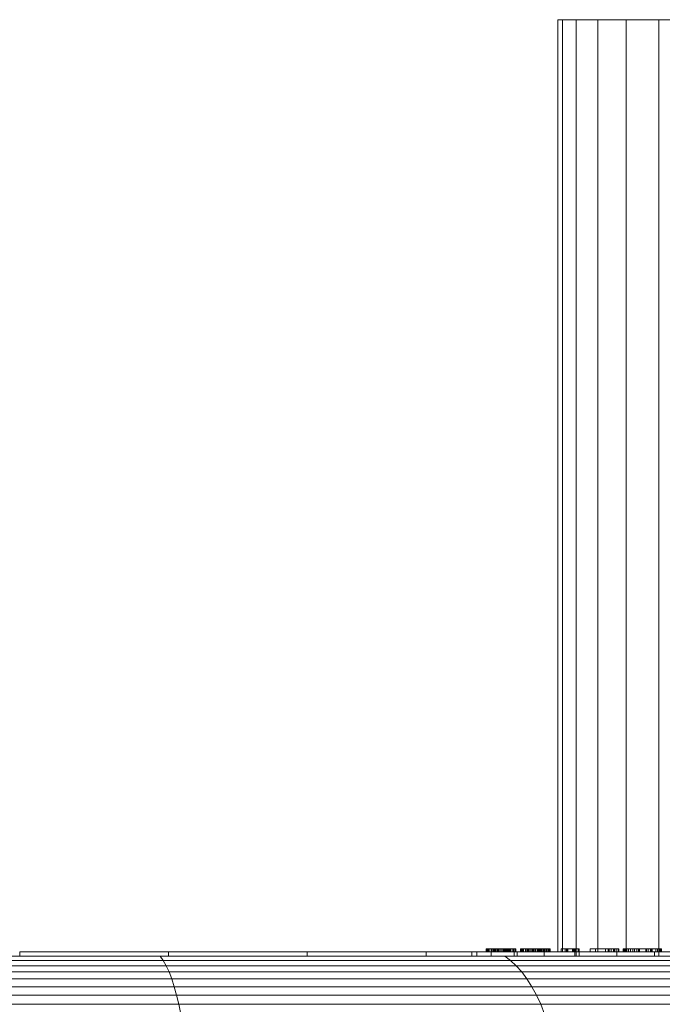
# Model space of a CAD drawing. Header units: millimetres. Extents: x -5903 to 5148, y -923 to 11622.
# Tile 33 of 37: x 3800 to 3920, y 7217 to 7400. Entities that reach past the tile are written whole.
import ezdxf

# ---------------------------------------------------------------- set-up
doc = ezdxf.new("R2010")
doc.units = ezdxf.units.MM
doc.layers.add('G-XREF-____-OTLN', color=7, linetype='Continuous', lineweight=9, true_color=0x007f7f)
doc.layers.add('I-FURN-____-OTLN', color=7, linetype='Continuous', lineweight=9)

# ---------------------------------------------------------------- blocks, each defined once
blk = doc.blocks.new('Gym_Bicycle - BYCYCLE_dwg-951122-Level 1')
at = {"layer": 'G-XREF-____-OTLN'}
for p, q in [((164.88, 183.62), (164.16, 185.44)), ((232.37, 183.62), (232, 185.44)), ((164.88, 183.62), (106.93, 183.62)), ((108.05, 181.91), (165.68, 181.91)), ((108.05, 181.91), (165.68, 181.91)), ((232.37, 183.62), (164.88, 183.62)), ((165.68, 181.91), (164.88, 183.62)), ((164.88, 183.62), (165.68, 181.91)), ((232.79, 181.91), (165.68, 181.91)), ((166.54, 180.33), (165.68, 181.91)), ((165.68, 181.91), (166.54, 180.33)), ((232.79, 181.91), (232.37, 183.62)), ((304.8, 183.62), (232.37, 183.62)), ((232.79, 181.91), (304.8, 181.91)), ((232.79, 181.91), (233.23, 180.33)), ((166.54, 180.33), (109.27, 180.33)), ((233.23, 180.33), (166.54, 180.33)), ((167.46, 178.89), (166.54, 180.33)), ((304.8, 180.33), (233.23, 180.33)), ((233.71, 178.89), (233.23, 180.33)), ((233.23, 180.33), (233.71, 178.89)), ((167.46, 178.89), (110.57, 178.89)), ((233.71, 178.89), (167.46, 178.89)), ((167.46, 178.89), (168.43, 177.59)), ((233.71, 178.89), (167.46, 178.89)), ((304.8, 178.89), (233.71, 178.89)), ((234.21, 177.59), (233.71, 178.89)), ((168.43, 177.59), (111.95, 177.59)), ((169.45, 176.44), (113.39, 176.44)), ((234.21, 177.59), (168.43, 177.59)), ((168.43, 177.59), (169.45, 176.44)), ((234.74, 176.44), (169.45, 176.44)), ((169.45, 176.44), (170.52, 175.45)), ((169.45, 176.44), (234.74, 176.44)), ((304.8, 177.59), (234.21, 177.59)), ((234.21, 177.59), (234.74, 176.44)), ((304.8, 176.44), (234.74, 176.44)), ((235.29, 175.45), (234.74, 176.44)), ((170.52, 175.45), (114.89, 175.45)), ((116.45, 174.63), (171.61, 174.63)), ((171.61, 174.63), (116.45, 174.63)), ((142.85, 174.63), (142.85, 0)), ((142.85, 0), (142.85, 174.63)), ((143.69, 173.84), (143.69, 174.63)), ((143.69, 174.63), (143.69, 173.84)), ((150.69, 173.84), (150.69, 174.63)), ((150.69, 174.63), (150.69, 173.84)), ((157.69, 173.84), (157.69, 174.63)), ((157.69, 174.63), (157.69, 173.84)), ((158.27, 174.63), (158.27, 0)), ((158.27, 174.63), (158.27, 0)), ((158.55, 174.63), (158.55, 173.84)), ((158.55, 174.63), (158.55, 173.84)), ((164.22, 173.84), (164.22, 174.63)), ((164.22, 173.84), (164.22, 174.63)), ((164.22, 174.63), (164.22, 173.84)), ((164.22, 174.63), (164.22, 173.84)), ((169.25, 174.63), (169.25, 173.84)), ((169.25, 174.63), (169.25, 173.84)), ((169.82, 173.84), (169.82, 174.63)), ((169.82, 173.84), (169.82, 174.63)), ((169.82, 174.63), (169.82, 173.84)), ((169.82, 174.63), (169.82, 173.84)), ((171.61, 174.63), (170.52, 175.45)), ((235.29, 175.45), (170.52, 175.45)), ((171.61, 174.63), (235.86, 174.63)), ((174.12, 173.84), (174.12, 174.63)), ((174.12, 173.84), (174.12, 174.63)), ((174.12, 174.63), (174.12, 173.84)), ((174.12, 174.63), (174.12, 173.84)), ((176.82, 173.84), (176.82, 174.63)), ((176.82, 173.84), (176.82, 174.63)), ((176.82, 174.63), (176.82, 173.84)), ((176.82, 174.63), (176.82, 173.84)), ((177.74, 173.84), (177.74, 174.63)), ((177.74, 174.63), (177.74, 173.84)), ((186.28, 173.84), (186.28, 174.63)), ((186.28, 174.63), (186.28, 173.84)), ((208.47, 173.84), (208.47, 174.63)), ((208.47, 174.63), (208.47, 173.84)), ((234.32, 173.84), (234.32, 174.63)), ((234.32, 174.63), (234.32, 173.84)), ((235.86, 174.63), (235.29, 175.45)), ((304.8, 175.45), (235.29, 175.45)), ((235.86, 174.63), (304.8, 174.63)), ((262.05, 174.63), (262.05, 173.84)), ((143.69, 173.84), (137.16, 173.84)), ((137.16, 173.84), (143.69, 173.84)), ((142.58, 173.84), (142.35, 173.84)), ((142.45, 173.84), (142.35, 173.84)), ((142.45, 173.84), (142.35, 173.84)), ((142.35, 173.84), (142.58, 173.84)), ((142.35, 173.27), (142.35, 173.84)), ((142.35, 173.27), (142.58, 173.27)), ((142.35, 173.27), (142.45, 173.27)), ((143.69, 173.84), (142.45, 173.84)), ((143.69, 173.84), (142.45, 173.84)), ((142.45, 173.27), (142.45, 173.84)), ((142.45, 173.84), (143.69, 173.84)), ((149.39, 173.27), (142.45, 173.27)), ((142.58, 173.84), (142.67, 173.84)), ((142.58, 173.84), (142.67, 173.84)), ((142.58, 173.27), (142.58, 173.84)), ((142.67, 173.27), (142.58, 173.27)), ((142.67, 173.84), (142.86, 173.84)), ((142.67, 173.84), (142.86, 173.84)), ((142.67, 173.27), (142.67, 173.84)), ((142.67, 173.84), (142.67, 173.27)), ((142.67, 173.27), (142.86, 173.27)), ((142.86, 173.84), (143.12, 173.84)), ((143.12, 173.84), (142.86, 173.84)), ((142.86, 173.27), (142.86, 173.84)), ((142.86, 173.84), (142.86, 173.27)), ((142.86, 173.27), (143.12, 173.27)), ((143.12, 173.84), (143.42, 173.84)), ((143.42, 173.84), (143.12, 173.84)), ((143.12, 173.27), (143.12, 173.84)), ((143.12, 173.84), (143.12, 173.27)), ((143.12, 173.27), (143.42, 173.27)), ((143.42, 173.27), (143.42, 173.84)), ((143.42, 173.84), (143.42, 173.27)), ((144.27, 173.27), (143.42, 173.27)), ((143.69, 173.84), (150.69, 173.84)), ((143.69, 173.84), (150.69, 173.84)), ((144.08, 173.27), (144.08, 173.84)), ((144.08, 173.27), (144.08, 173.84)), ((144.08, 173.27), (144.08, 173.84)), ((144.08, 173.84), (144.08, 173.27)), ((144.39, 173.27), (144.08, 173.27)), ((144.08, 173.27), (147.69, 173.27)), ((147.69, 173.27), (144.08, 173.27)), ((144.27, 173.27), (144.27, 173.84)), ((144.27, 173.84), (144.27, 173.27)), ((145.29, 173.27), (144.27, 173.27)), ((144.39, 173.27), (144.39, 173.84)), ((144.39, 173.84), (144.39, 173.27)), ((144.39, 173.27), (144.85, 173.27)), ((144.85, 173.27), (144.85, 173.84)), ((144.85, 173.84), (144.85, 173.27)), ((144.85, 173.27), (145.15, 173.27)), ((145.15, 173.27), (145.15, 173.84)), ((145.15, 173.84), (145.15, 173.27)), ((145.15, 173.27), (145.25, 173.27)), ((145.25, 173.27), (145.25, 173.84)), ((145.25, 173.84), (145.25, 173.27)), ((145.25, 173.27), (145.29, 173.27)), ((145.29, 173.27), (145.29, 173.84)), ((145.29, 173.27), (145.29, 173.84)), ((145.29, 173.84), (145.29, 173.27)), ((145.29, 173.84), (145.29, 173.27)), ((146.49, 173.27), (146.49, 173.84)), ((146.49, 173.27), (146.49, 173.84)), ((146.49, 173.84), (146.49, 173.27)), ((146.49, 173.84), (146.49, 173.27)), ((147.69, 173.27), (146.49, 173.27)), ((146.54, 173.27), (146.49, 173.27)), ((146.54, 173.27), (146.54, 173.84)), ((146.54, 173.84), (146.54, 173.27)), ((146.66, 173.27), (146.54, 173.27)), ((146.66, 173.27), (146.66, 173.84)), ((146.66, 173.84), (146.66, 173.27)), ((146.97, 173.27), (146.66, 173.27)), ((146.97, 173.27), (146.97, 173.84)), ((146.97, 173.84), (146.97, 173.27)), ((146.97, 173.27), (147.4, 173.27)), ((147.4, 173.27), (147.4, 173.84)), ((147.4, 173.84), (147.4, 173.27)), ((147.4, 173.27), (147.69, 173.27)), ((147.69, 173.27), (147.69, 173.84)), ((147.69, 173.27), (147.69, 173.84)), ((147.69, 173.27), (147.69, 173.84)), ((147.69, 173.27), (147.69, 173.84)), ((147.69, 173.84), (147.69, 173.27)), ((147.69, 173.84), (147.69, 173.27)), ((148.17, 173.27), (147.69, 173.27)), ((148.17, 173.27), (148.17, 173.84)), ((148.17, 173.84), (148.17, 173.27)), ((148.54, 173.27), (148.17, 173.27)), ((148.54, 173.27), (148.54, 173.84)), ((148.54, 173.84), (148.54, 173.27)), ((148.83, 173.27), (148.54, 173.27)), ((148.83, 173.27), (148.83, 173.84)), ((148.83, 173.84), (148.83, 173.27)), ((149.06, 173.27), (148.83, 173.27)), ((148.97, 173.84), (148.97, 0)), ((148.97, 173.84), (148.97, 0)), ((149.06, 173.27), (149.06, 173.84)), ((149.06, 173.84), (149.06, 173.27)), ((149.25, 173.27), (149.06, 173.27)), ((149.25, 173.27), (149.25, 173.84)), ((149.25, 173.27), (149.49, 173.27)), ((149.39, 173.27), (149.39, 173.84)), ((149.39, 173.84), (149.39, 173.27)), ((149.39, 173.27), (149.49, 173.27)), ((149.49, 173.27), (149.49, 173.84)), ((149.49, 173.27), (149.49, 173.84)), ((150.29, 173.27), (150.29, 173.84)), ((150.29, 173.27), (151.1, 173.27)), ((150.29, 173.27), (150.47, 173.27)), ((150.47, 173.84), (150.47, 173.27)), ((150.84, 173.27), (150.47, 173.27)), ((157.69, 173.84), (150.69, 173.84)), ((150.84, 173.27), (150.84, 173.84)), ((150.84, 173.84), (150.84, 173.27)), ((150.84, 173.27), (151.31, 173.27)), ((151.1, 173.84), (151.1, 173.27)), ((151.1, 173.27), (155.66, 173.27)), ((151.31, 173.27), (151.31, 173.84)), ((151.31, 173.84), (151.31, 173.27)), ((151.31, 173.27), (151.72, 173.27)), ((151.72, 173.84), (151.72, 173.27)), ((151.72, 173.84), (151.72, 173.27)), ((152.33, 173.27), (151.72, 173.27)), ((152.12, 173.27), (152.12, 173.84)), ((152.12, 173.27), (152.83, 173.27)), ((152.12, 173.27), (154.67, 173.27)), ((152.33, 173.27), (152.33, 173.84)), ((152.33, 173.84), (152.33, 173.27)), ((152.33, 173.27), (154.67, 173.27)), ((152.83, 173.84), (152.83, 173.27)), ((152.83, 173.27), (155.66, 173.27)), ((155.66, 173.27), (152.83, 173.27)), ((154.23, 173.84), (154.23, 0)), ((154.23, 0), (154.23, 173.84)), ((154.67, 173.84), (154.67, 173.27)), ((155.66, 173.27), (155.66, 173.84)), ((155.66, 173.27), (155.66, 173.84)), ((155.66, 173.84), (155.66, 173.27)), ((157.69, 173.84), (164.22, 173.84)), ((164.22, 173.84), (157.69, 173.84)), ((157.84, 173.84), (157.74, 173.84)), ((157.74, 173.84), (159.81, 173.84)), ((159.81, 173.84), (157.74, 173.84)), ((157.74, 173.84), (157.84, 173.84)), ((157.74, 173.84), (157.74, 173.27)), ((159.81, 173.27), (157.74, 173.27)), ((157.84, 173.27), (157.74, 173.27)), ((157.84, 173.84), (158.48, 173.84)), ((158.48, 173.84), (157.84, 173.84)), ((157.84, 173.27), (157.84, 173.84)), ((158.48, 173.84), (157.84, 173.84)), ((158.48, 173.27), (157.84, 173.27)), ((157.89, 173.84), (161.09, 173.84)), ((157.89, 173.84), (158.67, 173.84)), ((157.89, 173.84), (158.67, 173.84)), ((161.09, 173.84), (157.89, 173.84)), ((157.89, 173.84), (157.89, 173.27)), ((157.89, 173.27), (157.89, 173.84)), ((158.67, 173.27), (157.89, 173.27)), ((161.09, 173.27), (157.89, 173.27)), ((158.76, 173.84), (158.48, 173.84)), ((158.76, 173.84), (158.48, 173.84)), ((158.48, 173.27), (158.48, 173.84)), ((158.48, 173.27), (158.76, 173.27)), ((158.55, 173.84), (169.25, 173.84)), ((169.25, 173.84), (158.55, 173.84)), ((158.55, 173.84), (169.25, 173.84)), ((158.67, 173.84), (158.92, 173.84)), ((158.67, 173.84), (158.92, 173.84)), ((158.67, 173.27), (158.67, 173.84)), ((158.67, 173.27), (158.92, 173.27)), ((158.76, 173.84), (158.92, 173.84)), ((158.76, 173.84), (158.92, 173.84)), ((158.76, 173.84), (158.76, 173.27)), ((158.76, 173.27), (158.92, 173.27)), ((158.92, 173.84), (158.99, 173.84)), ((158.92, 173.84), (158.99, 173.84)), ((158.99, 173.84), (158.92, 173.84)), ((158.99, 173.84), (158.92, 173.84)), ((158.92, 173.27), (158.92, 173.84)), ((158.92, 173.27), (158.92, 173.84)), ((158.92, 173.84), (158.99, 173.84)), ((158.92, 173.84), (158.92, 173.27)), ((158.92, 173.27), (158.99, 173.27)), ((158.99, 173.27), (158.92, 173.27)), ((158.92, 173.27), (158.99, 173.27)), ((158.99, 173.84), (158.99, 173.27)), ((158.99, 173.84), (158.99, 173.27)), ((158.99, 173.84), (158.99, 173.27)), ((158.99, 173.84), (158.99, 173.27)), ((159.81, 173.84), (160.02, 173.84)), ((160.02, 173.84), (159.81, 173.84)), ((159.81, 173.84), (159.81, 173.27)), ((159.81, 173.84), (159.81, 173.27)), ((160.02, 173.27), (159.81, 173.27)), ((160.08, 173.84), (160.02, 173.84)), ((160.08, 173.84), (160.02, 173.84)), ((160.02, 173.27), (160.02, 173.84)), ((160.02, 173.27), (160.02, 173.84)), ((160.02, 173.84), (160.08, 173.84)), ((160.02, 173.84), (160.02, 173.27)), ((160.02, 173.84), (160.02, 173.27)), ((160.02, 173.27), (160.08, 173.27)), ((160.02, 173.27), (160.08, 173.27)), ((160.33, 173.84), (160.08, 173.84)), ((160.08, 173.84), (160.33, 173.84)), ((160.08, 173.84), (160.08, 173.27)), ((160.08, 173.27), (160.33, 173.27)), ((161.09, 173.84), (160.33, 173.84)), ((160.33, 173.84), (161.09, 173.84)), ((160.33, 173.84), (160.33, 173.27)), ((161.09, 173.27), (160.33, 173.27)), ((160.81, 173.84), (160.81, 0)), ((160.81, 0), (160.81, 173.84)), ((161.09, 173.27), (161.09, 173.84)), ((161.09, 173.84), (161.09, 173.27)), ((161.67, 173.84), (161.67, 0)), ((161.67, 0), (161.67, 173.06)), ((163.17, 173.84), (163.13, 173.84)), ((163.13, 173.84), (163.24, 173.84)), ((163.24, 173.84), (163.13, 173.84)), ((163.13, 173.84), (163.17, 173.84)), ((163.13, 173.27), (163.13, 173.84)), ((163.13, 173.84), (163.13, 173.27)), ((163.17, 173.27), (163.13, 173.27)), ((163.13, 173.27), (163.24, 173.27)), ((163.3, 173.84), (163.17, 173.84)), ((163.3, 173.84), (163.17, 173.84)), ((163.17, 173.27), (163.17, 173.84)), ((163.17, 173.84), (163.17, 173.27)), ((163.3, 173.27), (163.17, 173.27)), ((163.24, 173.84), (163.57, 173.84)), ((163.57, 173.84), (163.24, 173.84)), ((163.24, 173.27), (163.24, 173.84)), ((163.24, 173.84), (163.24, 173.27)), ((163.24, 173.27), (163.57, 173.27)), ((163.51, 173.84), (163.3, 173.84)), ((163.3, 173.84), (163.51, 173.84)), ((163.3, 173.27), (163.3, 173.84)), ((163.3, 173.84), (163.3, 173.27)), ((163.51, 173.27), (163.3, 173.27)), ((163.81, 173.84), (163.51, 173.84)), ((163.81, 173.84), (163.51, 173.84)), ((163.51, 173.27), (163.51, 173.84)), ((163.51, 173.84), (163.51, 173.27)), ((163.81, 173.27), (163.51, 173.27)), ((163.57, 173.84), (164.08, 173.84)), ((164.08, 173.84), (163.57, 173.84)), ((163.57, 173.27), (163.57, 173.84)), ((163.57, 173.84), (163.57, 173.27)), ((163.57, 173.27), (164.08, 173.27)), ((164.24, 173.84), (163.81, 173.84)), ((163.81, 173.84), (164.24, 173.84)), ((163.81, 173.27), (163.81, 173.84)), ((163.81, 173.84), (163.81, 173.27)), ((164.24, 173.27), (163.81, 173.27)), ((164.08, 173.84), (164.73, 173.84)), ((164.73, 173.84), (164.08, 173.84)), ((164.08, 173.27), (164.08, 173.84)), ((164.08, 173.84), (164.08, 173.27)), ((164.73, 173.27), (164.08, 173.27)), ((164.22, 173.84), (169.82, 173.84)), ((169.82, 173.84), (164.22, 173.84)), ((164.72, 173.84), (164.24, 173.84)), ((164.24, 173.84), (164.72, 173.84)), ((164.24, 173.27), (164.24, 173.84)), ((164.24, 173.84), (164.24, 173.27)), ((164.72, 173.27), (164.24, 173.27)), ((164.47, 173.84), (164.36, 173.84)), ((164.36, 173.84), (164.52, 173.84)), ((164.52, 173.84), (164.36, 173.84)), ((164.36, 173.84), (164.47, 173.84)), ((164.36, 173.27), (164.36, 173.84)), ((164.36, 173.84), (164.36, 173.27)), ((164.47, 173.27), (164.36, 173.27)), ((164.36, 173.27), (164.52, 173.27)), ((164.79, 173.84), (164.47, 173.84)), ((164.79, 173.84), (164.47, 173.84)), ((164.47, 173.27), (164.47, 173.84)), ((164.47, 173.84), (164.47, 173.27)), ((164.79, 173.27), (164.47, 173.27)), ((164.52, 173.84), (164.76, 173.84)), ((164.52, 173.84), (164.76, 173.84)), ((164.52, 173.27), (164.52, 173.84)), ((164.52, 173.84), (164.52, 173.27)), ((164.52, 173.27), (164.76, 173.27)), ((165.26, 173.84), (164.72, 173.84)), ((164.72, 173.84), (165.26, 173.84)), ((164.72, 173.27), (164.72, 173.84)), ((164.72, 173.84), (164.72, 173.27)), ((165.26, 173.27), (164.72, 173.27)), ((164.73, 173.84), (165.31, 173.84)), ((164.73, 173.84), (165.31, 173.84)), ((164.73, 173.27), (164.73, 173.84)), ((164.73, 173.84), (164.73, 173.27)), ((164.73, 173.27), (165.31, 173.27)), ((164.76, 173.84), (165.14, 173.84)), ((164.76, 173.84), (165.14, 173.84)), ((164.76, 173.27), (164.76, 173.84)), ((164.76, 173.84), (164.76, 173.27)), ((164.76, 173.27), (165.14, 173.27)), ((164.99, 173.84), (164.79, 173.84)), ((164.99, 173.84), (164.79, 173.84)), ((164.79, 173.27), (164.79, 173.84)), ((164.79, 173.84), (164.79, 173.27)), ((164.99, 173.27), (164.79, 173.27)), ((165.24, 173.84), (164.99, 173.84)), ((165.24, 173.84), (164.99, 173.84)), ((164.99, 173.27), (164.99, 173.84)), ((164.99, 173.84), (164.99, 173.27)), ((165.24, 173.27), (164.99, 173.27)), ((165.14, 173.84), (165.49, 173.84)), ((165.49, 173.84), (165.14, 173.84)), ((165.14, 173.27), (165.14, 173.84)), ((165.14, 173.84), (165.14, 173.27)), ((165.14, 173.27), (165.49, 173.27)), ((165.53, 173.84), (165.24, 173.84)), ((165.24, 173.84), (165.53, 173.84)), ((165.24, 173.27), (165.24, 173.84)), ((165.24, 173.84), (165.24, 173.27)), ((165.53, 173.27), (165.24, 173.27)), ((165.84, 173.84), (165.26, 173.84)), ((165.84, 173.84), (165.26, 173.84)), ((165.26, 173.27), (165.26, 173.84)), ((165.26, 173.84), (165.26, 173.27)), ((165.26, 173.27), (165.84, 173.27)), ((165.9, 173.84), (165.31, 173.84)), ((165.9, 173.84), (165.31, 173.84)), ((165.31, 173.27), (165.31, 173.84)), ((165.31, 173.84), (165.31, 173.27)), ((165.31, 173.27), (165.9, 173.27)), ((165.9, 173.84), (165.49, 173.84)), ((165.9, 173.84), (165.49, 173.84)), ((165.49, 173.27), (165.49, 173.84)), ((165.49, 173.84), (165.49, 173.27)), ((165.9, 173.27), (165.49, 173.27)), ((165.86, 173.84), (165.53, 173.84)), ((165.86, 173.84), (165.53, 173.84)), ((165.53, 173.27), (165.53, 173.84)), ((165.53, 173.84), (165.53, 173.27)), ((165.86, 173.27), (165.53, 173.27)), ((165.84, 173.84), (166.47, 173.84)), ((166.47, 173.84), (165.84, 173.84)), ((165.84, 173.27), (165.84, 173.84)), ((165.84, 173.84), (165.84, 173.27)), ((166.47, 173.27), (165.84, 173.27)), ((165.86, 173.84), (166.2, 173.84)), ((165.86, 173.84), (166.2, 173.84)), ((165.86, 173.27), (165.86, 173.84)), ((165.86, 173.84), (165.86, 173.27)), ((165.86, 173.27), (166.2, 173.27)), ((166.23, 173.84), (165.9, 173.84)), ((165.9, 173.84), (166.38, 173.84)), ((165.9, 173.84), (166.38, 173.84)), ((166.23, 173.84), (165.9, 173.84)), ((165.9, 173.27), (165.9, 173.84)), ((165.9, 173.27), (165.9, 173.84)), ((165.9, 173.84), (165.9, 173.27)), ((165.9, 173.84), (165.9, 173.27)), ((166.23, 173.27), (165.9, 173.27)), ((166.38, 173.27), (165.9, 173.27)), ((166.2, 173.84), (166.56, 173.84)), ((166.2, 173.84), (166.56, 173.84)), ((166.2, 173.27), (166.2, 173.84)), ((166.2, 173.84), (166.2, 173.27)), ((166.2, 173.27), (166.56, 173.27)), ((166.52, 173.84), (166.23, 173.84)), ((166.52, 173.84), (166.23, 173.84)), ((166.23, 173.27), (166.23, 173.84)), ((166.23, 173.84), (166.23, 173.27)), ((166.52, 173.27), (166.23, 173.27)), ((166.83, 173.84), (166.38, 173.84)), ((166.38, 173.84), (166.83, 173.84)), ((166.38, 173.27), (166.38, 173.84)), ((166.38, 173.84), (166.38, 173.27)), ((166.83, 173.27), (166.38, 173.27)), ((166.47, 173.84), (167.12, 173.84)), ((167.12, 173.84), (166.47, 173.84)), ((166.47, 173.27), (166.47, 173.84)), ((166.47, 173.84), (166.47, 173.27)), ((166.47, 173.27), (167.12, 173.27)), ((166.84, 173.84), (166.52, 173.84)), ((166.84, 173.84), (166.52, 173.84)), ((166.52, 173.27), (166.52, 173.84)), ((166.52, 173.84), (166.52, 173.27)), ((166.84, 173.27), (166.52, 173.27)), ((166.56, 173.84), (166.88, 173.84)), ((166.88, 173.84), (166.56, 173.84)), ((166.56, 173.27), (166.56, 173.84)), ((166.56, 173.84), (166.56, 173.27)), ((166.56, 173.27), (166.88, 173.27)), ((167.26, 173.84), (166.83, 173.84)), ((166.83, 173.84), (167.26, 173.84)), ((166.83, 173.27), (166.83, 173.84)), ((166.83, 173.84), (166.83, 173.27)), ((167.26, 173.27), (166.83, 173.27)), ((167.1, 173.84), (166.84, 173.84)), ((167.1, 173.84), (166.84, 173.84)), ((166.84, 173.27), (166.84, 173.84)), ((166.84, 173.84), (166.84, 173.27)), ((167.1, 173.27), (166.84, 173.27)), ((166.88, 173.84), (167.11, 173.84)), ((166.88, 173.84), (167.11, 173.84)), ((166.88, 173.27), (166.88, 173.84)), ((166.88, 173.84), (166.88, 173.27)), ((166.88, 173.27), (167.11, 173.27)), ((167.33, 173.84), (167.1, 173.84)), ((167.1, 173.84), (167.33, 173.84)), ((167.1, 173.27), (167.1, 173.84)), ((167.1, 173.84), (167.1, 173.27)), ((167.33, 173.27), (167.1, 173.27)), ((167.11, 173.84), (167.33, 173.84)), ((167.33, 173.84), (167.11, 173.84)), ((167.11, 173.27), (167.11, 173.84)), ((167.11, 173.84), (167.11, 173.27)), ((167.11, 173.27), (167.33, 173.27)), ((167.12, 173.84), (167.72, 173.84)), ((167.12, 173.84), (167.72, 173.84)), ((167.12, 173.27), (167.12, 173.84)), ((167.12, 173.84), (167.12, 173.27)), ((167.12, 173.27), (167.72, 173.27)), ((167.66, 173.84), (167.26, 173.84)), ((167.26, 173.84), (167.66, 173.84)), ((167.26, 173.27), (167.26, 173.84)), ((167.26, 173.84), (167.26, 173.27)), ((167.66, 173.27), (167.26, 173.27)), ((167.33, 173.84), (167.4, 173.84)), ((167.4, 173.84), (167.33, 173.84)), ((167.4, 173.84), (167.33, 173.84)), ((167.4, 173.84), (167.33, 173.84)), ((167.33, 173.27), (167.33, 173.84)), ((167.33, 173.27), (167.33, 173.84)), ((167.33, 173.84), (167.33, 173.27)), ((167.33, 173.84), (167.33, 173.27)), ((167.33, 173.27), (167.4, 173.27)), ((167.4, 173.27), (167.33, 173.27)), ((167.4, 173.27), (167.4, 173.84)), ((167.4, 173.84), (167.4, 173.27)), ((168.09, 173.84), (167.66, 173.84)), ((167.66, 173.84), (168.09, 173.84)), ((167.66, 173.27), (167.66, 173.84)), ((167.66, 173.84), (167.66, 173.27)), ((168.09, 173.27), (167.66, 173.27)), ((167.72, 173.84), (168.21, 173.84)), ((167.72, 173.84), (168.21, 173.84)), ((167.72, 173.27), (167.72, 173.84)), ((167.72, 173.84), (167.72, 173.27)), ((167.72, 173.27), (168.21, 173.27)), ((168.39, 173.84), (168.09, 173.84)), ((168.39, 173.84), (168.09, 173.84)), ((168.09, 173.27), (168.09, 173.84)), ((168.09, 173.84), (168.09, 173.27)), ((168.39, 173.27), (168.09, 173.27)), ((168.21, 173.84), (168.53, 173.84)), ((168.53, 173.84), (168.21, 173.84)), ((168.21, 173.27), (168.21, 173.84)), ((168.21, 173.84), (168.21, 173.27)), ((168.21, 173.27), (168.53, 173.27)), ((168.57, 173.84), (168.39, 173.84)), ((168.57, 173.84), (168.39, 173.84)), ((168.39, 173.27), (168.39, 173.84)), ((168.39, 173.84), (168.39, 173.27)), ((168.57, 173.27), (168.39, 173.27)), ((168.53, 173.84), (168.63, 173.84)), ((168.53, 173.84), (168.63, 173.84)), ((168.53, 173.27), (168.53, 173.84)), ((168.53, 173.84), (168.53, 173.27)), ((168.53, 173.27), (168.63, 173.27)), ((168.63, 173.84), (168.57, 173.84)), ((168.57, 173.84), (168.63, 173.84)), ((168.57, 173.27), (168.57, 173.84)), ((168.57, 173.84), (168.57, 173.27)), ((168.63, 173.27), (168.57, 173.27)), ((168.63, 173.27), (168.63, 173.84)), ((168.63, 173.84), (168.63, 173.27)), ((169.25, 173.84), (186.28, 173.84)), ((186.28, 173.84), (169.25, 173.84)), ((169.25, 173.84), (186.28, 173.84)), ((169.6, 173.84), (169.56, 173.84)), ((169.56, 173.84), (169.67, 173.84)), ((169.67, 173.84), (169.56, 173.84)), ((169.56, 173.84), (169.6, 173.84)), ((169.56, 173.27), (169.56, 173.84)), ((169.56, 173.84), (169.56, 173.27)), ((169.6, 173.27), (169.56, 173.27)), ((169.56, 173.27), (169.67, 173.27)), ((169.73, 173.84), (169.6, 173.84)), ((169.6, 173.84), (169.73, 173.84)), ((169.6, 173.27), (169.6, 173.84)), ((169.6, 173.84), (169.6, 173.27)), ((169.73, 173.27), (169.6, 173.27)), ((169.67, 173.84), (169.99, 173.84)), ((169.67, 173.84), (169.99, 173.84)), ((169.67, 173.27), (169.67, 173.84)), ((169.67, 173.84), (169.67, 173.27)), ((169.67, 173.27), (169.99, 173.27)), ((169.94, 173.84), (169.73, 173.84)), ((169.94, 173.84), (169.73, 173.84)), ((169.73, 173.27), (169.73, 173.84)), ((169.73, 173.84), (169.73, 173.27)), ((169.94, 173.27), (169.73, 173.27)), ((169.82, 173.84), (174.12, 173.84)), ((174.12, 173.84), (169.82, 173.84)), ((170.24, 173.84), (169.94, 173.84)), ((169.94, 173.84), (170.24, 173.84)), ((169.94, 173.27), (169.94, 173.84)), ((169.94, 173.84), (169.94, 173.27)), ((170.24, 173.27), (169.94, 173.27)), ((169.99, 173.84), (170.51, 173.84)), ((169.99, 173.84), (170.51, 173.84)), ((169.99, 173.27), (169.99, 173.84)), ((169.99, 173.84), (169.99, 173.27)), ((169.99, 173.27), (170.51, 173.27)), ((170.67, 173.84), (170.24, 173.84)), ((170.24, 173.84), (170.67, 173.84)), ((170.24, 173.27), (170.24, 173.84)), ((170.24, 173.84), (170.24, 173.27)), ((170.67, 173.27), (170.24, 173.27)), ((170.51, 173.84), (171.16, 173.84)), ((170.51, 173.84), (171.16, 173.84)), ((170.51, 173.27), (170.51, 173.84)), ((170.51, 173.84), (170.51, 173.27)), ((171.16, 173.27), (170.51, 173.27)), ((171.15, 173.84), (170.67, 173.84)), ((171.15, 173.84), (170.67, 173.84)), ((170.67, 173.27), (170.67, 173.84)), ((170.67, 173.84), (170.67, 173.27)), ((171.15, 173.27), (170.67, 173.27)), ((170.89, 173.84), (170.79, 173.84)), ((170.79, 173.84), (170.95, 173.84)), ((170.89, 173.84), (170.79, 173.84)), ((170.79, 173.84), (170.95, 173.84)), ((170.79, 173.27), (170.79, 173.84)), ((170.79, 173.84), (170.79, 173.27)), ((170.89, 173.27), (170.79, 173.27)), ((170.79, 173.27), (170.95, 173.27)), ((171.22, 173.84), (170.89, 173.84)), ((171.22, 173.84), (170.89, 173.84)), ((170.89, 173.27), (170.89, 173.84)), ((170.89, 173.84), (170.89, 173.27)), ((171.22, 173.27), (170.89, 173.27)), ((170.95, 173.84), (171.18, 173.84)), ((170.95, 173.84), (171.18, 173.84)), ((170.95, 173.27), (170.95, 173.84)), ((170.95, 173.84), (170.95, 173.27)), ((170.95, 173.27), (171.18, 173.27)), ((171.68, 173.84), (171.15, 173.84)), ((171.68, 173.84), (171.15, 173.84)), ((171.15, 173.27), (171.15, 173.84)), ((171.15, 173.84), (171.15, 173.27)), ((171.68, 173.27), (171.15, 173.27)), ((171.16, 173.84), (171.74, 173.84)), ((171.74, 173.84), (171.16, 173.84)), ((171.16, 173.27), (171.16, 173.84)), ((171.16, 173.84), (171.16, 173.27)), ((171.16, 173.27), (171.74, 173.27)), ((171.18, 173.84), (171.56, 173.84)), ((171.18, 173.84), (171.56, 173.84)), ((171.18, 173.27), (171.18, 173.84)), ((171.18, 173.84), (171.18, 173.27)), ((171.18, 173.27), (171.56, 173.27)), ((171.42, 173.84), (171.22, 173.84)), ((171.22, 173.84), (171.42, 173.84)), ((171.22, 173.27), (171.22, 173.84)), ((171.22, 173.84), (171.22, 173.27)), ((171.42, 173.27), (171.22, 173.27)), ((171.66, 173.84), (171.42, 173.84)), ((171.42, 173.84), (171.66, 173.84)), ((171.42, 173.27), (171.42, 173.84)), ((171.42, 173.84), (171.42, 173.27)), ((171.66, 173.27), (171.42, 173.27)), ((171.56, 173.84), (171.92, 173.84)), ((171.92, 173.84), (171.56, 173.84)), ((171.56, 173.27), (171.56, 173.84)), ((171.56, 173.84), (171.56, 173.27)), ((171.56, 173.27), (171.92, 173.27)), ((171.95, 173.84), (171.66, 173.84)), ((171.66, 173.84), (171.95, 173.84)), ((171.66, 173.27), (171.66, 173.84)), ((171.66, 173.84), (171.66, 173.27)), ((171.95, 173.27), (171.66, 173.27)), ((172.27, 173.84), (171.68, 173.84)), ((172.27, 173.84), (171.68, 173.84)), ((171.68, 173.27), (171.68, 173.84)), ((171.68, 173.84), (171.68, 173.27)), ((171.68, 173.27), (172.27, 173.27)), ((172.33, 173.84), (171.74, 173.84)), ((171.74, 173.84), (172.33, 173.84)), ((171.74, 173.27), (171.74, 173.84)), ((171.74, 173.84), (171.74, 173.27)), ((171.74, 173.27), (172.33, 173.27)), ((172.32, 173.84), (171.92, 173.84)), ((171.92, 173.84), (172.32, 173.84)), ((171.92, 173.27), (171.92, 173.84)), ((171.92, 173.84), (171.92, 173.27)), ((172.32, 173.27), (171.92, 173.27)), ((172.29, 173.84), (171.95, 173.84)), ((172.29, 173.84), (171.95, 173.84)), ((171.95, 173.27), (171.95, 173.84)), ((171.95, 173.84), (171.95, 173.27)), ((172.29, 173.27), (171.95, 173.27)), ((172.27, 173.84), (172.89, 173.84)), ((172.89, 173.84), (172.27, 173.84)), ((172.27, 173.27), (172.27, 173.84)), ((172.27, 173.84), (172.27, 173.27)), ((172.89, 173.27), (172.27, 173.27)), ((172.29, 173.84), (172.63, 173.84)), ((172.29, 173.84), (172.63, 173.84)), ((172.29, 173.27), (172.29, 173.84)), ((172.29, 173.84), (172.29, 173.27)), ((172.29, 173.27), (172.63, 173.27)), ((172.66, 173.84), (172.32, 173.84)), ((172.66, 173.84), (172.32, 173.84)), ((172.32, 173.27), (172.32, 173.84)), ((172.32, 173.84), (172.32, 173.27)), ((172.66, 173.27), (172.32, 173.27)), ((172.81, 173.84), (172.33, 173.84)), ((172.33, 173.84), (172.81, 173.84)), ((172.33, 173.27), (172.33, 173.84)), ((172.33, 173.84), (172.33, 173.27)), ((172.81, 173.27), (172.33, 173.27)), ((172.63, 173.84), (172.99, 173.84)), ((172.63, 173.84), (172.99, 173.84)), ((172.63, 173.27), (172.63, 173.84)), ((172.63, 173.84), (172.63, 173.27)), ((172.63, 173.27), (172.99, 173.27)), ((172.95, 173.84), (172.66, 173.84)), ((172.95, 173.84), (172.66, 173.84)), ((172.66, 173.27), (172.66, 173.84)), ((172.66, 173.84), (172.66, 173.27)), ((172.95, 173.27), (172.66, 173.27)), ((173.26, 173.84), (172.81, 173.84)), ((172.81, 173.84), (173.26, 173.84)), ((172.81, 173.27), (172.81, 173.84)), ((172.81, 173.84), (172.81, 173.27)), ((173.26, 173.27), (172.81, 173.27)), ((172.89, 173.84), (173.54, 173.84)), ((173.54, 173.84), (172.89, 173.84)), ((172.89, 173.27), (172.89, 173.84)), ((172.89, 173.84), (172.89, 173.27)), ((172.89, 173.27), (173.54, 173.27)), ((173.27, 173.84), (172.95, 173.84)), ((172.95, 173.84), (173.27, 173.84)), ((172.95, 173.27), (172.95, 173.84)), ((172.95, 173.84), (172.95, 173.27)), ((173.27, 173.27), (172.95, 173.27)), ((172.99, 173.84), (173.31, 173.84)), ((173.31, 173.84), (172.99, 173.84)), ((172.99, 173.27), (172.99, 173.84)), ((172.99, 173.84), (172.99, 173.27)), ((172.99, 173.27), (173.31, 173.27)), ((173.69, 173.84), (173.26, 173.84)), ((173.26, 173.84), (173.69, 173.84)), ((173.26, 173.27), (173.26, 173.84)), ((173.26, 173.84), (173.26, 173.27)), ((173.69, 173.27), (173.26, 173.27)), ((173.53, 173.84), (173.27, 173.84)), ((173.53, 173.84), (173.27, 173.84)), ((173.27, 173.27), (173.27, 173.84)), ((173.27, 173.84), (173.27, 173.27)), ((173.53, 173.27), (173.27, 173.27)), ((173.31, 173.84), (173.54, 173.84)), ((173.54, 173.84), (173.31, 173.84)), ((173.31, 173.27), (173.31, 173.84)), ((173.31, 173.84), (173.31, 173.27)), ((173.31, 173.27), (173.54, 173.27)), ((173.75, 173.84), (173.53, 173.84)), ((173.53, 173.84), (173.75, 173.84)), ((173.53, 173.27), (173.53, 173.84)), ((173.53, 173.84), (173.53, 173.27)), ((173.75, 173.27), (173.53, 173.27)), ((173.54, 173.84), (173.76, 173.84)), ((173.54, 173.84), (174.15, 173.84)), ((173.54, 173.84), (173.76, 173.84)), ((173.54, 173.84), (174.15, 173.84)), ((173.54, 173.27), (173.54, 173.84)), ((173.54, 173.27), (173.54, 173.84)), ((173.54, 173.84), (173.54, 173.27)), ((173.54, 173.84), (173.54, 173.27)), ((173.54, 173.27), (174.15, 173.27)), ((173.54, 173.27), (173.76, 173.27)), ((174.09, 173.84), (173.69, 173.84)), ((173.69, 173.84), (174.09, 173.84)), ((173.69, 173.27), (173.69, 173.84)), ((173.69, 173.84), (173.69, 173.27)), ((174.09, 173.27), (173.69, 173.27)), ((173.83, 173.84), (173.75, 173.84)), ((173.75, 173.84), (173.83, 173.84)), ((173.75, 173.27), (173.75, 173.84)), ((173.75, 173.84), (173.75, 173.27)), ((173.83, 173.27), (173.75, 173.27)), ((173.76, 173.84), (173.83, 173.84)), ((173.76, 173.84), (173.83, 173.84)), ((173.76, 173.27), (173.76, 173.84)), ((173.76, 173.84), (173.76, 173.27)), ((173.76, 173.27), (173.83, 173.27)), ((173.83, 173.27), (173.83, 173.84)), ((173.83, 173.84), (173.83, 173.27)), ((174.51, 173.84), (174.09, 173.84)), ((174.09, 173.84), (174.51, 173.84)), ((174.09, 173.27), (174.09, 173.84)), ((174.09, 173.84), (174.09, 173.27)), ((174.51, 173.27), (174.09, 173.27)), ((174.12, 173.84), (176.82, 173.84)), ((176.82, 173.84), (174.12, 173.84)), ((174.15, 173.84), (174.63, 173.84)), ((174.63, 173.84), (174.15, 173.84)), ((174.15, 173.27), (174.15, 173.84)), ((174.15, 173.84), (174.15, 173.27)), ((174.15, 173.27), (174.63, 173.27)), ((174.82, 173.84), (174.51, 173.84)), ((174.82, 173.84), (174.51, 173.84)), ((174.51, 173.27), (174.51, 173.84)), ((174.51, 173.84), (174.51, 173.27)), ((174.82, 173.27), (174.51, 173.27)), ((174.63, 173.84), (174.95, 173.84)), ((174.95, 173.84), (174.63, 173.84)), ((174.63, 173.27), (174.63, 173.84)), ((174.63, 173.84), (174.63, 173.27)), ((174.63, 173.27), (174.95, 173.27)), ((175, 173.84), (174.82, 173.84)), ((175, 173.84), (174.82, 173.84)), ((174.82, 173.27), (174.82, 173.84)), ((174.82, 173.84), (174.82, 173.27)), ((175, 173.27), (174.82, 173.27)), ((174.95, 173.84), (175.06, 173.84)), ((174.95, 173.84), (175.06, 173.84)), ((174.95, 173.27), (174.95, 173.84)), ((174.95, 173.84), (174.95, 173.27)), ((174.95, 173.27), (175.06, 173.27)), ((175.06, 173.84), (175, 173.84)), ((175.06, 173.84), (175, 173.84)), ((175, 173.27), (175, 173.84)), ((175, 173.84), (175, 173.27)), ((175.06, 173.27), (175, 173.27)), ((175.06, 173.27), (175.06, 173.84)), ((175.06, 173.84), (175.06, 173.27)), ((176.82, 173.84), (177.74, 173.84)), ((177.74, 173.84), (176.82, 173.84)), ((186.28, 173.84), (208.47, 173.84)), ((186.28, 173.84), (208.47, 173.84)), ((186.28, 173.84), (208.47, 173.84)), ((208.47, 173.84), (234.32, 173.84)), ((208.47, 173.84), (234.32, 173.84)), ((208.47, 173.84), (234.32, 173.84)), ((234.32, 173.84), (262.05, 173.84)), ((234.32, 173.84), (262.05, 173.84)), ((234.32, 173.84), (262.05, 173.84)), ((142.85, 0), (136.27, 0)), ((142.85, 0), (136.27, 0)), ((142.85, 0), (148.97, 0)), ((148.97, 0), (142.85, 0)), ((154.23, 0), (148.97, 0)), ((154.23, 0), (148.97, 0)), ((158.27, 0), (154.23, 0)), ((158.27, 0), (154.23, 0)), ((158.27, 0), (160.81, 0)), ((160.81, 0), (158.27, 0)), ((161.67, 0), (160.81, 0)), ((161.67, 0), (160.81, 0))]:
    blk.add_line(p, q, dxfattribs=at)
at = {"layer": 'G-XREF-____-OTLN', "flags": 128}
for points in [[(165.68, 181.91), (232.79, 181.91), (304.8, 181.91), (304.8, 183.62)], [(166.54, 180.33), (233.23, 180.33), (304.8, 180.33), (304.8, 181.91), (376.81, 181.91), (377.23, 183.62)], [(232.37, 183.62), (232.79, 181.91), (233.23, 180.33)], [(166.54, 180.33), (109.27, 180.33), (65.33, 180.33)], [(111.95, 177.59), (110.57, 178.89), (167.46, 178.89), (166.54, 180.33)], [(233.71, 178.89), (304.8, 178.89), (304.8, 180.33), (376.37, 180.33)], [(167.46, 178.89), (168.43, 177.59), (111.95, 177.59), (68.61, 177.59), (41.36, 177.59), (39.48, 178.89)], [(168.43, 177.59), (234.21, 177.59), (233.71, 178.89)], [(234.74, 176.44), (304.8, 176.44), (304.8, 177.59), (234.21, 177.59), (234.74, 176.44), (235.29, 175.45), (170.52, 175.45), (114.89, 175.45), (72.21, 175.45), (70.37, 176.44), (113.39, 176.44), (111.95, 177.59)], [(114.89, 175.45), (113.39, 176.44), (169.45, 176.44), (168.43, 177.59)], [(171.61, 174.63), (170.52, 175.45), (169.45, 176.44)], [(380.79, 174.63), (373.74, 174.63), (304.8, 174.63), (235.86, 174.63), (171.61, 174.63)], [(235.86, 174.63), (235.29, 175.45), (304.8, 175.45), (304.8, 174.63)], [(143.69, 173.84), (137.16, 173.84), (131.56, 173.84), (127.26, 173.84), (124.56, 173.84), (123.64, 173.84), (124.56, 173.84), (127.26, 173.84), (131.56, 173.84), (137.16, 173.84), (143.69, 173.84)], [(149.25, 173.84), (149.25, 173.27), (149.49, 173.27), (149.39, 173.27), (142.45, 173.27), (142.35, 173.27), (142.58, 173.27), (142.58, 173.84), (142.35, 173.84)], [(142.35, 173.27), (142.35, 173.84), (142.45, 173.84), (142.45, 173.27)], [(143.42, 173.84), (143.12, 173.84), (142.86, 173.84), (142.67, 173.84), (142.58, 173.84)], [(145.29, 173.27), (144.27, 173.27), (143.42, 173.27), (143.12, 173.27), (142.86, 173.27), (142.67, 173.27), (142.58, 173.27)], [(144.08, 173.27), (144.39, 173.27), (144.85, 173.27), (145.15, 173.27)], [(145.15, 173.27), (145.25, 173.27), (145.29, 173.27)], [(146.49, 173.27), (146.54, 173.27), (146.66, 173.27)], [(149.25, 173.27), (149.06, 173.27), (148.83, 173.27), (148.54, 173.27), (148.17, 173.27), (147.69, 173.27), (146.49, 173.27)], [(146.66, 173.27), (146.97, 173.27), (147.4, 173.27), (147.69, 173.27)], [(150.47, 173.84), (150.47, 173.27), (150.29, 173.27)], [(150.29, 173.84), (150.29, 173.27), (151.1, 173.27)], [(154.67, 173.27), (152.33, 173.27), (151.72, 173.27), (151.31, 173.27), (150.84, 173.27), (150.47, 173.27)], [(150.69, 173.84), (157.69, 173.84), (164.22, 173.84), (169.82, 173.84), (174.12, 173.84), (176.82, 173.84), (177.74, 173.84), (176.82, 173.84), (174.12, 173.84), (169.82, 173.84), (164.22, 173.84), (157.69, 173.84)], [(155.66, 173.84), (155.66, 173.27), (151.1, 173.27), (151.1, 173.84)], [(154.67, 173.84), (154.67, 173.27), (152.12, 173.27), (152.12, 173.84)], [(152.83, 173.84), (152.83, 173.27), (152.12, 173.27)], [(157.74, 173.84), (159.81, 173.84), (160.02, 173.84)], [(157.74, 173.27), (159.81, 173.27), (160.02, 173.27)], [(157.84, 173.27), (158.48, 173.27), (158.76, 173.27), (158.76, 173.84), (158.48, 173.84), (158.48, 173.27)], [(161.09, 173.84), (161.09, 173.27), (157.89, 173.27)], [(158.67, 173.84), (158.92, 173.84), (158.92, 173.27), (158.67, 173.27), (157.89, 173.27), (157.89, 173.84), (158.67, 173.84), (158.67, 173.27)], [(161.09, 173.84), (157.89, 173.84), (157.89, 173.27)], [(158.99, 173.84), (158.92, 173.84), (158.76, 173.84)], [(158.99, 173.27), (158.92, 173.27), (158.76, 173.27)], [(160.33, 173.84), (160.08, 173.84), (160.08, 173.27), (160.33, 173.27)]]:
    blk.add_lwpolyline(points, dxfattribs=at)
for points in [[(157.74, 173.27), (157.74, 173.84), (157.84, 173.84), (157.84, 173.27)], [(161.09, 173.27), (160.33, 173.27), (160.33, 173.84), (161.09, 173.84)], [(163.13, 173.84), (163.24, 173.84), (163.57, 173.84), (164.08, 173.84), (164.73, 173.84), (165.31, 173.84), (165.9, 173.84), (166.38, 173.84), (166.83, 173.84), (167.26, 173.84), (167.66, 173.84), (168.09, 173.84), (168.39, 173.84), (168.57, 173.84), (168.63, 173.84), (168.53, 173.84), (168.21, 173.84), (167.72, 173.84), (167.12, 173.84), (166.47, 173.84), (165.84, 173.84), (165.26, 173.84), (164.72, 173.84), (164.24, 173.84), (163.81, 173.84), (163.51, 173.84), (163.3, 173.84), (163.17, 173.84)], [(163.13, 173.27), (163.24, 173.27), (163.57, 173.27), (164.08, 173.27), (164.73, 173.27), (165.31, 173.27), (165.9, 173.27), (166.38, 173.27), (166.83, 173.27), (167.26, 173.27), (167.66, 173.27), (168.09, 173.27), (168.39, 173.27), (168.57, 173.27), (168.63, 173.27), (168.53, 173.27), (168.21, 173.27), (167.72, 173.27), (167.12, 173.27), (166.47, 173.27), (165.84, 173.27), (165.26, 173.27), (164.72, 173.27), (164.24, 173.27), (163.81, 173.27), (163.51, 173.27), (163.3, 173.27), (163.17, 173.27)], [(164.36, 173.84), (164.47, 173.84), (164.79, 173.84), (164.99, 173.84), (165.24, 173.84), (165.53, 173.84), (165.86, 173.84), (166.2, 173.84), (166.56, 173.84), (166.88, 173.84), (167.11, 173.84), (167.33, 173.84), (167.4, 173.84), (167.33, 173.84), (167.1, 173.84), (166.84, 173.84), (166.52, 173.84), (166.23, 173.84), (165.9, 173.84), (165.49, 173.84), (165.14, 173.84), (164.76, 173.84), (164.52, 173.84)], [(164.36, 173.27), (164.47, 173.27), (164.79, 173.27), (164.99, 173.27), (165.24, 173.27), (165.53, 173.27), (165.86, 173.27), (166.2, 173.27), (166.56, 173.27), (166.88, 173.27), (167.11, 173.27), (167.33, 173.27), (167.4, 173.27), (167.33, 173.27), (167.1, 173.27), (166.84, 173.27), (166.52, 173.27), (166.23, 173.27), (165.9, 173.27), (165.49, 173.27), (165.14, 173.27), (164.76, 173.27), (164.52, 173.27)], [(169.56, 173.84), (169.67, 173.84), (169.99, 173.84), (170.51, 173.84), (171.16, 173.84), (171.74, 173.84), (172.33, 173.84), (172.81, 173.84), (173.26, 173.84), (173.69, 173.84), (174.09, 173.84), (174.51, 173.84), (174.82, 173.84), (175, 173.84), (175.06, 173.84), (174.95, 173.84), (174.63, 173.84), (174.15, 173.84), (173.54, 173.84), (172.89, 173.84), (172.27, 173.84), (171.68, 173.84), (171.15, 173.84), (170.67, 173.84), (170.24, 173.84), (169.94, 173.84), (169.73, 173.84), (169.6, 173.84)], [(169.56, 173.27), (169.67, 173.27), (169.99, 173.27), (170.51, 173.27), (171.16, 173.27), (171.74, 173.27), (172.33, 173.27), (172.81, 173.27), (173.26, 173.27), (173.69, 173.27), (174.09, 173.27), (174.51, 173.27), (174.82, 173.27), (175, 173.27), (175.06, 173.27), (174.95, 173.27), (174.63, 173.27), (174.15, 173.27), (173.54, 173.27), (172.89, 173.27), (172.27, 173.27), (171.68, 173.27), (171.15, 173.27), (170.67, 173.27), (170.24, 173.27), (169.94, 173.27), (169.73, 173.27), (169.6, 173.27)], [(170.79, 173.84), (170.89, 173.84), (171.22, 173.84), (171.42, 173.84), (171.66, 173.84), (171.95, 173.84), (172.29, 173.84), (172.63, 173.84), (172.99, 173.84), (173.31, 173.84), (173.54, 173.84), (173.76, 173.84), (173.83, 173.84), (173.75, 173.84), (173.53, 173.84), (173.27, 173.84), (172.95, 173.84), (172.66, 173.84), (172.32, 173.84), (171.92, 173.84), (171.56, 173.84), (171.18, 173.84), (170.95, 173.84)], [(170.79, 173.27), (170.89, 173.27), (171.22, 173.27), (171.42, 173.27), (171.66, 173.27), (171.95, 173.27), (172.29, 173.27), (172.63, 173.27), (172.99, 173.27), (173.31, 173.27), (173.54, 173.27), (173.76, 173.27), (173.83, 173.27), (173.75, 173.27), (173.53, 173.27), (173.27, 173.27), (172.95, 173.27), (172.66, 173.27), (172.32, 173.27), (171.92, 173.27), (171.56, 173.27), (171.18, 173.27), (170.95, 173.27)]]:
    blk.add_lwpolyline(points, close=True, dxfattribs=at)
blk = doc.blocks.new('Gym_Bicycle - Gym_Bicycle-951134-Level 1')
blk.add_blockref('Gym_Bicycle - BYCYCLE_dwg-951122-Level 1', (-349.12, -253.52))

msp = doc.modelspace()

# ---------------------------------------------------------------- block references
at = {"layer": 'I-FURN-____-OTLN', "rotation": 180}
msp.add_blockref('Gym_Bicycle - Gym_Bicycle-951134-Level 1', (3712.6, 7146.94), dxfattribs=at)

doc.saveas('drawing.dxf')
